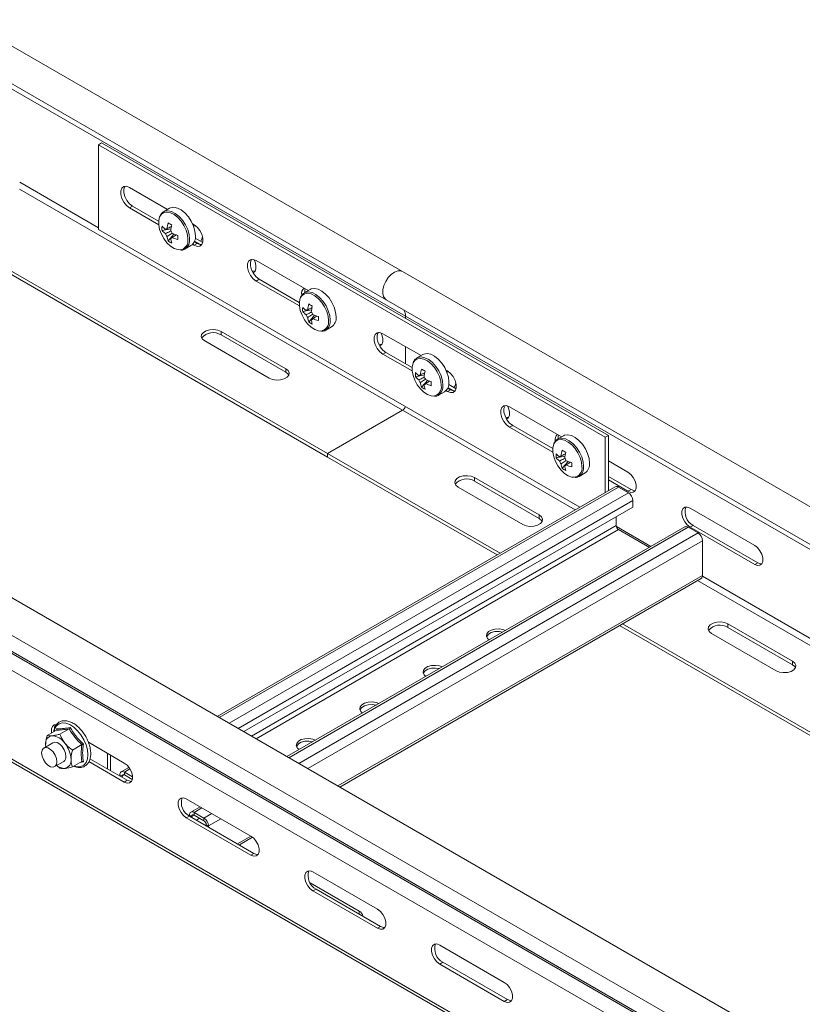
# Model space of a CAD drawing. Header units: millimetres. Extents: x 16 to 6312, y -8659 to -420.
# Tile 57 of 73: x 2206 to 2424, y -2999 to -2724. Entities that reach past the tile are written whole.
import ezdxf

# ---------------------------------------------------------------- set-up
doc = ezdxf.new("R2010")
doc.units = ezdxf.units.MM

msp = doc.modelspace()

# ---------------------------------------------------------------- linework, layer by layer
at = {"color": 7, "linetype": 'Continuous', "lineweight": 15}
for p, q in [((2312.78, -2794.02), (2174.89, -2714.42)), ((2170.34, -2722.3), (2308.23, -2801.9)), ((2175.78, -2726.91), (2313.67, -2806.51)), ((2228.82, -2758.13), (2227.97, -2758.62)), ((2227.97, -2758.62), (2369.39, -2840.26)), ((2227.97, -2782.3), (2227.97, -2758.62)), ((2228.82, -2758.13), (2370.24, -2839.77)), ((2236.63, -2770.56), (2247.25, -2776.69)), ((2236.63, -2776.27), (2237.48, -2775.78)), ((2244.75, -2779.98), (2237.48, -2775.78)), ((2244.77, -2780.97), (2236.63, -2776.27)), ((2247.77, -2776.38), (2246.13, -2777.33)), ((2254.22, -2780.71), (2254.66, -2780.97)), ((2254.44, -2780.84), (2254.58, -2781.63)), ((2184.23, -2783.66), (2291.89, -2845.81)), ((2185.08, -2783.17), (2291.89, -2844.83)), ((2362.26, -2859.82), (2227.97, -2782.3)), ((2245.7, -2782.56), (2248.17, -2782.09)), ((2247.38, -2785.48), (2249.03, -2783.58)), ((2248.1, -2784.79), (2248.36, -2784.62)), ((2252.13, -2787.73), (2253.77, -2786.78)), ((2254.66, -2786.68), (2254.22, -2786.43)), ((2254.66, -2786.68), (2255.51, -2786.19)), ((2255.51, -2786.19), (2254.69, -2785.72)), ((2256.43, -2786.52), (2254.76, -2785.56)), ((2257.06, -2785.9), (2254.97, -2784.7)), ((2271.99, -2790.97), (2286.49, -2799.34)), ((2699.57, -3017.3), (2312.78, -2794.02)), ((2271.99, -2796.68), (2272.83, -2796.19)), ((2284.01, -2803.63), (2271.99, -2796.68)), ((2283.99, -2802.64), (2272.83, -2796.19)), ((2287.02, -2799.04), (2285.37, -2799.99)), ((2308.23, -2801.9), (2695.02, -3025.18)), ((2284.94, -2805.22), (2287.42, -2804.74)), ((2286.63, -2808.14), (2288.28, -2806.23)), ((2287.35, -2807.45), (2287.61, -2807.27)), ((2700.46, -3029.79), (2313.67, -2806.51)), ((2313.67, -2807.11), (2313.67, -2806.51)), ((2280.22, -2821.16), (2262.19, -2810.75)), ((2262.19, -2811.73), (2262.19, -2810.75)), ((2262.19, -2811.73), (2280.22, -2822.14)), ((2291.37, -2810.38), (2293.02, -2809.43)), ((2307.34, -2811.38), (2317.96, -2817.51)), ((2257.6, -2813.4), (2275.63, -2823.81)), ((2307.34, -2817.09), (2308.19, -2816.6)), ((2315.48, -2821.79), (2307.34, -2817.09)), ((2315.46, -2820.8), (2308.19, -2816.6)), ((2313.67, -2819.77), (2313.67, -2815.03)), ((2318.48, -2817.2), (2316.84, -2818.15)), ((2280.22, -2822.14), (2280.22, -2821.16)), ((2324.93, -2821.53), (2325.37, -2821.79)), ((2325.15, -2821.66), (2325.29, -2822.45)), ((2316.41, -2823.38), (2318.88, -2822.91)), ((2318.09, -2826.3), (2319.74, -2824.4)), ((2318.81, -2825.61), (2319.07, -2825.44)), ((2325.68, -2825.52), (2327.77, -2826.73)), ((2322.84, -2828.55), (2324.48, -2827.6)), ((2325.37, -2827.5), (2324.93, -2827.25)), ((2325.37, -2827.5), (2326.22, -2827.01)), ((2326.22, -2827.01), (2325.4, -2826.54)), ((2327.14, -2827.34), (2325.47, -2826.38)), ((2291.89, -2844.83), (2312.82, -2832.75)), ((2342.7, -2831.79), (2357.2, -2840.16)), ((2342.7, -2837.5), (2343.54, -2837.01)), ((2354.72, -2844.45), (2342.7, -2837.5)), ((2354.7, -2843.46), (2343.54, -2837.01)), ((2357.73, -2839.86), (2356.08, -2840.81)), ((2370.24, -2839.77), (2369.39, -2840.26)), ((2369.39, -2840.26), (2369.39, -2855.7)), ((2370.24, -2839.77), (2370.24, -2855.21)), ((2340.05, -2872.64), (2291.89, -2844.83)), ((2291.89, -2845.81), (2291.89, -2844.83)), ((2339.2, -2873.13), (2291.89, -2845.81)), ((2355.65, -2846.04), (2358.13, -2845.56)), ((2357.34, -2848.96), (2358.99, -2847.05)), ((2370.24, -2846.91), (2375.72, -2850.08)), ((2358.06, -2848.27), (2358.32, -2848.09)), ((2362.08, -2851.2), (2363.73, -2850.25)), ((2332.9, -2851.57), (2350.93, -2861.98)), ((2332.9, -2852.55), (2332.9, -2851.57)), ((2350.93, -2862.96), (2332.9, -2852.55)), ((2370.24, -2851.24), (2376.57, -2854.89)), ((2375.72, -2855.38), (2370.24, -2852.22)), ((2372.17, -2854.1), (2261.12, -2918.21)), ((2346.34, -2864.63), (2328.31, -2854.22)), ((2375.82, -2855.78), (2373.07, -2854.19)), ((2375.72, -2855.38), (2376.57, -2854.89)), ((2377.1, -2859.78), (2377.1, -2857.98)), ((2377.1, -2859.78), (2268.5, -2922.47)), ((2393.04, -2860.08), (2411.07, -2870.49)), ((2350.93, -2862.96), (2350.93, -2861.98)), ((2372.43, -2862.47), (2372.43, -2864.96)), ((2391.61, -2865.32), (2280.56, -2929.43)), ((2373.07, -2866.06), (2381.7, -2871.04)), ((2395.27, -2867), (2392.51, -2865.41)), ((2393.04, -2865.38), (2393.89, -2864.89)), ((2411.07, -2875.79), (2393.04, -2865.38)), ((2393.89, -2864.89), (2411.92, -2875.3)), ((2396.54, -2878.88), (2396.54, -2869.21)), ((2566.17, -3094.31), (2179.38, -2871.02)), ((2411.07, -2875.79), (2411.92, -2875.3)), ((2561.42, -3102.05), (2174.63, -2878.76)), ((2295.29, -2937.94), (2396.17, -2879.7)), ((2561.29, -3106.46), (2174.51, -2883.17)), ((2561.05, -3106.9), (2174.26, -2883.61)), ((2559.94, -3110.98), (2173.1, -2887.66)), ((2551.34, -2995.59), (2373.38, -2892.86)), ((2552.18, -2995.1), (2374.23, -2892.37)), ((2403.61, -2892.39), (2421.64, -2902.8)), ((2403.61, -2893.37), (2403.61, -2892.39)), ((2421.64, -2903.78), (2403.61, -2893.37)), ((2417.05, -2905.45), (2399.02, -2895.04)), ((2421.64, -2903.78), (2421.64, -2902.8)), ((2559.88, -3135.72), (2173.1, -2912.43)), ((2173.59, -2913.53), (2560.38, -3136.82)), ((2216.3, -2921.98), (2216.34, -2921.64)), ((2219.79, -2921.7), (2217.18, -2923.21)), ((2216.25, -2922.02), (2213.65, -2923.52)), ((2215.26, -2925.57), (2212.71, -2927.04)), ((2213.31, -2926.69), (2213.22, -2926.12)), ((2223.33, -2926.1), (2220.72, -2927.6)), ((2235.14, -2931.23), (2225.14, -2925.45)), ((2235.99, -2936.04), (2225.59, -2930.04)), ((2230.51, -2928.55), (2230.51, -2932.88)), ((2231.36, -2929.04), (2231.36, -2933.37)), ((2215.71, -2932.23), (2218.26, -2930.76)), ((2217.18, -2932.63), (2216.32, -2931.89)), ((2223.33, -2930.81), (2220.72, -2932.32)), ((2225.3, -2930.85), (2235.14, -2936.53)), ((2236.45, -2932.45), (2234.28, -2933.7)), ((2234.54, -2934.89), (2233.91, -2934.52)), ((2233.91, -2934.52), (2233.91, -2934.84)), ((2234.54, -2934.89), (2234.54, -2935.21)), ((2237.44, -2935.09), (2235.18, -2933.79)), ((2235.18, -2933.79), (2235.18, -2934.52)), ((2237.38, -2935.79), (2235.18, -2934.52)), ((2235.99, -2936.04), (2235.14, -2936.53)), ((2270.5, -2951.64), (2252.47, -2941.23)), ((2256.3, -2943.44), (2253.73, -2944.92)), ((2253.32, -2946.05), (2252.47, -2946.54)), ((2252.47, -2946.54), (2270.5, -2956.94)), ((2271.35, -2956.45), (2253.32, -2946.05)), ((2253.99, -2946.12), (2253.35, -2945.75)), ((2253.35, -2945.75), (2253.35, -2946.07)), ((2253.99, -2946.12), (2253.99, -2946.43)), ((2257.38, -2946.6), (2254.63, -2945.01)), ((2254.63, -2945.01), (2254.63, -2945.75)), ((2257.38, -2947.34), (2254.63, -2945.75)), ((2256.18, -2946.65), (2255.27, -2947.17)), ((2257.38, -2947.34), (2257.38, -2946.6)), ((2258.66, -2948.81), (2258.02, -2948.44)), ((2258.02, -2948.76), (2258.02, -2948.44)), ((2258.66, -2949.13), (2258.66, -2948.81)), ((2267.28, -2954.11), (2270.98, -2951.97)), ((2271.35, -2956.45), (2270.5, -2956.94)), ((2305.86, -2972.05), (2287.82, -2961.64)), ((2300.73, -2972.6), (2287.02, -2964.68)), ((2288.67, -2966.46), (2287.82, -2966.95)), ((2287.82, -2966.95), (2305.86, -2977.35)), ((2306.7, -2976.86), (2288.67, -2966.46)), ((2306.7, -2976.86), (2305.86, -2977.35)), ((2341.21, -2992.46), (2323.18, -2982.05)), ((2324.03, -2986.87), (2323.18, -2987.36)), ((2323.18, -2987.36), (2341.21, -2997.76)), ((2342.06, -2997.27), (2324.03, -2986.87)), ((2342.06, -2997.27), (2341.21, -2997.76))]:
    msp.add_line(p, q, dxfattribs=at)
at = {"color": 8, "linetype": 'Continuous', "lineweight": 15}
for p, q in [((2205.98, -2769.11), (2227.97, -2781.81)), ((2205.88, -2771.01), (2312.82, -2832.75)), ((2360.98, -2860.55), (2312.82, -2832.75)), ((2373.07, -2854.19), (2261.64, -2918.51)), ((2375.82, -2855.78), (2264.4, -2920.1)), ((2377.1, -2857.98), (2266.95, -2921.57)), ((2372.43, -2864.96), (2270.65, -2923.71)), ((2373.07, -2866.06), (2271.93, -2924.45)), ((2392.51, -2865.41), (2281.09, -2929.74)), ((2382.13, -2870.8), (2372.47, -2865.22)), ((2395.27, -2867), (2283.85, -2931.33)), ((2396.54, -2869.21), (2286.39, -2932.8)), ((2396.54, -2878.88), (2294.77, -2937.63)), ((2573.12, -2983.02), (2395.16, -2880.28)), ((2574.81, -2982.04), (2396.52, -2879.11)), ((2235.18, -2934.52), (2234.54, -2934.89)), ((2236.74, -2932.89), (2235.18, -2933.79)), ((2256.83, -2943.74), (2254.63, -2945.01)), ((2254.63, -2945.75), (2253.99, -2946.12)), ((2259.58, -2945.33), (2257.38, -2946.6)), ((2262.13, -2946.8), (2258.66, -2948.81)), ((2270.5, -2951.64), (2266.75, -2953.8)), ((2300.73, -2973.42), (2300.73, -2972.6))]:
    msp.add_line(p, q, dxfattribs=at)
at = {"color": 7, "linetype": 'Continuous', "lineweight": 15, "flags": 128}
for points in [[(2236.63, -2776.27), (2235.78, -2775.61), (2235.04, -2774.69), (2234.49, -2773.61), (2234.19, -2772.5), (2234.19, -2771.51), (2234.49, -2770.75), (2235.04, -2770.31), (2235.78, -2770.24), (2236.63, -2770.56)], [(2237.48, -2775.78), (2236.63, -2775.12), (2235.89, -2774.2), (2235.34, -2773.12), (2235.04, -2772.01), (2235.04, -2771.02), (2235.34, -2770.26), (2235.36, -2770.23)], [(2255.01, -2784.03), (2254.88, -2782.73), (2254.49, -2781.37), (2253.86, -2780.01), (2253.05, -2778.76), (2252.08, -2777.68), (2251.04, -2776.84), (2249.98, -2776.31), (2248.97, -2776.1), (2248.07, -2776.24), (2247.77, -2776.38)], [(2245.07, -2778.67), (2245.02, -2778.78), (2244.77, -2779.78), (2244.77, -2780.96), (2245.02, -2782.25), (2245.51, -2783.57), (2246.21, -2784.84), (2247.08, -2785.97), (2248.05, -2786.9), (2249.07, -2787.56), (2250.08, -2787.92), (2250.76, -2787.97)], [(2254.66, -2780.97), (2255.51, -2781.63), (2256.25, -2782.55), (2256.8, -2783.63), (2257.1, -2784.74), (2257.1, -2785.73), (2256.8, -2786.49), (2256.25, -2786.93), (2255.51, -2787), (2254.66, -2786.68)], [(2256.78, -2786.52), (2256.36, -2786.51), (2255.51, -2786.19)], [(2252.13, -2787.73), (2252.22, -2787.67), (2252.28, -2787.63)], [(2271.99, -2796.68), (2271.14, -2796.02), (2270.39, -2795.1), (2269.84, -2794.02), (2269.55, -2792.91), (2269.55, -2791.92), (2269.84, -2791.16), (2270.39, -2790.72), (2271.14, -2790.65), (2271.99, -2790.97)], [(2272.83, -2796.19), (2271.99, -2795.53), (2271.24, -2794.61), (2270.69, -2793.53), (2270.4, -2792.43), (2270.4, -2791.43), (2270.69, -2790.67), (2270.71, -2790.64)], [(2271.35, -2790.7), (2271.64, -2791.32), (2271.91, -2792.34), (2271.91, -2793.27), (2271.64, -2793.97), (2271.13, -2794.38), (2271.11, -2794.39)], [(2271.64, -2793.97), (2271.29, -2793.96), (2270.81, -2793.82)], [(2312.78, -2794.02), (2312.27, -2793.83), (2311.45, -2793.86), (2310.57, -2794.21), (2309.67, -2794.85), (2308.84, -2795.73), (2308.15, -2796.79), (2307.63, -2797.94), (2307.34, -2799.09), (2307.3, -2800.15), (2307.51, -2801.04), (2307.95, -2801.69), (2308.23, -2801.9)], [(2308.23, -2801.9), (2307.95, -2801.69), (2307.51, -2801.04), (2307.3, -2800.15), (2307.34, -2799.09), (2307.63, -2797.94), (2308.15, -2796.79), (2308.84, -2795.73), (2309.67, -2794.85), (2310.57, -2794.21), (2311.45, -2793.86), (2312.27, -2793.83), (2312.78, -2794.02)], [(2285.53, -2799.89), (2285.56, -2799.24), (2285.66, -2798.86)], [(2294.26, -2806.68), (2294.13, -2805.39), (2293.73, -2804.02), (2293.11, -2802.67), (2292.29, -2801.41), (2291.33, -2800.33), (2290.28, -2799.5), (2289.22, -2798.96), (2288.21, -2798.76), (2287.31, -2798.9), (2287.02, -2799.04)], [(2284.32, -2801.32), (2284.27, -2801.44), (2284.01, -2802.44), (2284.01, -2803.62), (2284.27, -2804.91), (2284.76, -2806.23), (2285.46, -2807.49), (2286.32, -2808.63), (2287.3, -2809.55), (2288.32, -2810.22), (2289.32, -2810.57), (2290, -2810.63)], [(2262.19, -2810.75), (2261.27, -2810.37), (2260.18, -2810.21), (2259.05, -2810.26), (2258.03, -2810.54), (2257.23, -2811), (2256.75, -2811.59), (2256.66, -2812.24), (2256.95, -2812.87), (2257.6, -2813.4)], [(2291.37, -2810.38), (2291.46, -2810.32), (2291.52, -2810.29)], [(2307.34, -2817.09), (2306.49, -2816.43), (2305.75, -2815.51), (2305.2, -2814.43), (2304.9, -2813.33), (2304.9, -2812.33), (2305.2, -2811.57), (2305.75, -2811.13), (2306.49, -2811.06), (2307.34, -2811.38)], [(2308.19, -2816.6), (2307.34, -2815.94), (2306.6, -2815.02), (2306.05, -2813.94), (2305.75, -2812.84), (2305.75, -2811.84), (2306.05, -2811.08), (2306.07, -2811.05)], [(2306.71, -2811.11), (2307, -2811.73), (2307.27, -2812.75), (2307.27, -2813.68), (2307, -2814.38), (2306.48, -2814.79), (2306.47, -2814.8)], [(2307, -2814.38), (2306.64, -2814.37), (2306.17, -2814.23)], [(2325.73, -2824.85), (2325.59, -2823.55), (2325.2, -2822.19), (2324.58, -2820.83), (2323.76, -2819.58), (2322.79, -2818.5), (2321.75, -2817.66), (2320.69, -2817.13), (2319.68, -2816.92), (2318.78, -2817.06), (2318.48, -2817.2)], [(2315.79, -2819.49), (2315.73, -2819.6), (2315.48, -2820.6), (2315.48, -2821.78), (2315.73, -2823.07), (2316.22, -2824.39), (2316.93, -2825.66), (2317.79, -2826.79), (2318.76, -2827.72), (2319.78, -2828.38), (2320.79, -2828.74), (2321.47, -2828.8)], [(2275.63, -2823.81), (2276.55, -2824.18), (2277.64, -2824.35), (2278.77, -2824.3), (2279.79, -2824.02), (2280.59, -2823.56), (2281.06, -2822.97), (2281.16, -2822.32), (2280.87, -2821.69), (2280.22, -2821.16)], [(2280.22, -2822.14), (2280.87, -2822.67), (2281.06, -2822.97)], [(2325.37, -2821.79), (2326.22, -2822.45), (2326.96, -2823.37), (2327.51, -2824.45), (2327.81, -2825.56), (2327.81, -2826.55), (2327.51, -2827.31), (2326.96, -2827.75), (2326.22, -2827.82), (2325.37, -2827.5)], [(2327.49, -2827.34), (2327.07, -2827.33), (2326.22, -2827.01)], [(2322.84, -2828.55), (2322.93, -2828.49), (2322.99, -2828.45)], [(2342.7, -2837.5), (2341.85, -2836.84), (2341.1, -2835.92), (2340.55, -2834.84), (2340.26, -2833.74), (2340.26, -2832.74), (2340.55, -2831.98), (2341.1, -2831.54), (2341.85, -2831.47), (2342.7, -2831.79)], [(2343.54, -2837.01), (2342.7, -2836.35), (2341.95, -2835.43), (2341.4, -2834.35), (2341.11, -2833.25), (2341.11, -2832.25), (2341.4, -2831.49), (2341.42, -2831.46)], [(2342.06, -2831.52), (2342.35, -2832.14), (2342.63, -2833.16), (2342.63, -2834.09), (2342.35, -2834.8), (2341.84, -2835.2), (2341.82, -2835.21)], [(2341.52, -2834.64), (2342, -2834.78), (2342.36, -2834.79)], [(2356.37, -2839.68), (2356.27, -2840.06), (2356.24, -2840.72)], [(2364.97, -2847.5), (2364.84, -2846.21), (2364.44, -2844.84), (2363.82, -2843.49), (2363, -2842.23), (2362.04, -2841.15), (2360.99, -2840.32), (2359.93, -2839.78), (2358.92, -2839.58), (2358.02, -2839.72), (2357.73, -2839.86)], [(2355.03, -2842.14), (2354.98, -2842.26), (2354.72, -2843.26), (2354.72, -2844.44), (2354.98, -2845.73), (2355.47, -2847.05), (2356.17, -2848.31), (2357.03, -2849.45), (2358.01, -2850.37), (2359.03, -2851.04), (2360.03, -2851.39), (2360.71, -2851.45)], [(2375.72, -2850.08), (2376.5, -2850.69), (2377.19, -2851.55), (2377.71, -2852.55), (2377.98, -2853.58), (2377.98, -2854.5), (2377.71, -2855.21), (2377.19, -2855.62), (2376.5, -2855.68), (2375.72, -2855.38)], [(2328.31, -2854.22), (2327.66, -2853.69), (2327.37, -2853.06), (2327.46, -2852.41), (2327.94, -2851.82), (2328.74, -2851.36), (2329.76, -2851.08), (2330.89, -2851.03), (2331.98, -2851.19), (2332.9, -2851.57)], [(2362.08, -2851.2), (2362.18, -2851.14), (2362.23, -2851.11)], [(2376.57, -2854.89), (2377.35, -2855.19), (2377.71, -2855.2)], [(2393.04, -2865.38), (2392.26, -2864.77), (2391.56, -2863.91), (2391.05, -2862.91), (2390.78, -2861.88), (2390.78, -2860.96), (2391.05, -2860.25), (2391.56, -2859.84), (2392.26, -2859.78), (2393.04, -2860.08)], [(2350.93, -2861.98), (2351.58, -2862.51), (2351.87, -2863.14), (2351.77, -2863.79), (2351.3, -2864.38), (2350.5, -2864.84), (2349.48, -2865.12), (2348.35, -2865.17), (2347.26, -2865), (2346.34, -2864.63)], [(2351.77, -2863.79), (2351.58, -2863.49), (2350.93, -2862.96)], [(2411.07, -2870.49), (2411.86, -2871.1), (2412.55, -2871.96), (2413.06, -2872.96), (2413.34, -2873.99), (2413.34, -2874.91), (2413.06, -2875.62), (2412.55, -2876.03), (2411.86, -2876.09), (2411.07, -2875.79)], [(2411.92, -2875.3), (2412.71, -2875.6), (2413.07, -2875.61)], [(2396.17, -2879.7), (2396.17, -2879.7), (2396.33, -2879.57), (2396.45, -2879.38), (2396.52, -2879.15), (2396.54, -2878.88)], [(2341.57, -2894.21), (2340.82, -2893.93), (2339.73, -2893.77), (2338.6, -2893.82), (2337.58, -2894.1), (2336.78, -2894.56), (2336.3, -2895.15), (2336.21, -2895.8), (2336.5, -2896.43), (2336.98, -2896.86)], [(2399.02, -2895.04), (2398.37, -2894.51), (2398.08, -2893.88), (2398.18, -2893.23), (2398.65, -2892.64), (2399.45, -2892.18), (2400.47, -2891.9), (2401.6, -2891.85), (2402.69, -2892.02), (2403.61, -2892.39)], [(2340.79, -2894.66), (2339.73, -2894.5), (2338.6, -2894.56), (2337.58, -2894.83), (2336.78, -2895.29), (2336.3, -2895.88), (2336.26, -2896)], [(2323.89, -2904.42), (2323.14, -2904.14), (2322.05, -2903.97), (2320.92, -2904.03), (2319.9, -2904.3), (2319.1, -2904.76), (2318.63, -2905.35), (2318.53, -2906), (2318.82, -2906.63), (2319.31, -2907.07)], [(2323.11, -2904.87), (2322.05, -2904.71), (2320.92, -2904.76), (2319.9, -2905.04), (2319.1, -2905.5), (2318.63, -2906.09), (2318.58, -2906.21)], [(2421.64, -2902.8), (2422.29, -2903.33), (2422.58, -2903.96), (2422.49, -2904.61), (2422.01, -2905.2), (2421.21, -2905.66), (2420.19, -2905.94), (2419.06, -2905.99), (2417.97, -2905.83), (2417.05, -2905.45)], [(2422.48, -2904.61), (2422.29, -2904.31), (2421.64, -2903.78)], [(2306.21, -2914.62), (2305.46, -2914.34), (2304.37, -2914.18), (2303.25, -2914.23), (2302.22, -2914.51), (2301.43, -2914.97), (2300.95, -2915.56), (2300.85, -2916.21), (2301.14, -2916.84), (2301.63, -2917.27)], [(2305.44, -2915.07), (2304.37, -2914.91), (2303.25, -2914.97), (2302.22, -2915.24), (2301.43, -2915.7), (2300.95, -2916.29), (2300.9, -2916.41)], [(2216.27, -2920.52), (2215.64, -2920.59), (2215.12, -2921), (2214.85, -2921.7), (2214.85, -2922.63), (2214.88, -2922.81)], [(2215.66, -2921.64), (2215.7, -2921.21), (2215.97, -2920.51)], [(2288.53, -2924.83), (2287.78, -2924.55), (2286.69, -2924.38), (2285.57, -2924.44), (2284.55, -2924.71), (2283.75, -2925.17), (2283.27, -2925.76), (2283.17, -2926.41), (2283.46, -2927.04), (2283.95, -2927.48)], [(2212.09, -2928.41), (2212.22, -2927.65), (2212.59, -2927.12), (2213.15, -2926.9), (2213.85, -2927.01), (2214.58, -2927.44), (2215.28, -2928.13), (2215.84, -2929), (2216.21, -2929.95), (2216.34, -2930.86), (2216.21, -2931.62), (2215.84, -2932.15), (2215.28, -2932.37), (2214.58, -2932.26), (2213.85, -2931.83), (2213.15, -2931.14), (2212.59, -2930.27), (2212.22, -2929.32), (2212.09, -2928.41)], [(2213.26, -2926.72), (2213.25, -2926.67), (2213.22, -2926.12)], [(2218.88, -2929.39), (2218.75, -2928.48), (2218.39, -2927.53), (2217.82, -2926.66), (2217.13, -2925.97), (2216.39, -2925.54), (2215.7, -2925.43), (2215.26, -2925.57)], [(2287.76, -2925.28), (2286.69, -2925.12), (2285.57, -2925.17), (2284.55, -2925.45), (2283.75, -2925.91), (2283.27, -2926.5), (2283.22, -2926.62)], [(2235.14, -2936.53), (2235.93, -2936.83), (2236.62, -2936.77), (2237.14, -2936.36), (2237.41, -2935.65), (2237.41, -2934.73), (2237.14, -2933.7), (2236.62, -2932.7), (2235.93, -2931.84), (2235.14, -2931.23)], [(2237.14, -2936.35), (2236.78, -2936.34), (2235.99, -2936.04)], [(2252.47, -2941.23), (2251.68, -2940.93), (2250.99, -2941), (2250.48, -2941.41), (2250.21, -2942.11), (2250.21, -2943.04), (2250.48, -2944.06), (2250.99, -2945.06), (2251.68, -2945.92), (2252.47, -2946.54)], [(2270.5, -2956.94), (2271.29, -2957.24), (2271.98, -2957.18), (2272.49, -2956.77), (2272.76, -2956.06), (2272.76, -2955.14), (2272.49, -2954.11), (2271.98, -2953.11), (2271.29, -2952.25), (2270.5, -2951.64)], [(2272.49, -2956.76), (2272.13, -2956.75), (2271.35, -2956.45)], [(2287.82, -2961.64), (2287.04, -2961.34), (2286.35, -2961.41), (2285.83, -2961.82), (2285.56, -2962.52), (2285.56, -2963.45), (2285.83, -2964.47), (2286.35, -2965.47), (2287.04, -2966.33), (2287.82, -2966.95)], [(2305.86, -2977.35), (2306.64, -2977.65), (2307.33, -2977.59), (2307.85, -2977.18), (2308.12, -2976.47), (2308.12, -2975.55), (2307.85, -2974.52), (2307.33, -2973.52), (2306.64, -2972.66), (2305.86, -2972.05)], [(2307.85, -2977.17), (2307.49, -2977.16), (2306.7, -2976.86)], [(2323.18, -2982.05), (2322.39, -2981.75), (2321.7, -2981.82), (2321.19, -2982.23), (2320.92, -2982.93), (2320.92, -2983.86), (2321.19, -2984.88), (2321.7, -2985.88), (2322.39, -2986.74), (2323.18, -2987.36)], [(2341.21, -2997.76), (2342, -2998.06), (2342.69, -2998), (2343.2, -2997.59), (2343.47, -2996.88), (2343.47, -2995.96), (2343.2, -2994.93), (2342.69, -2993.93), (2342, -2993.07), (2341.21, -2992.46)], [(2343.2, -2997.58), (2342.85, -2997.57), (2342.06, -2997.27)]]:
    msp.add_lwpolyline(points, dxfattribs=at)
at = {"color": 8, "linetype": 'Continuous', "lineweight": 15, "flags": 128}
for points in [[(2252.9, -2785.06), (2252.77, -2783.82), (2252.39, -2782.5), (2251.79, -2781.2), (2251, -2779.99), (2250.08, -2778.95), (2249.07, -2778.15), (2248.05, -2777.64), (2247.08, -2777.44), (2246.21, -2777.58), (2245.51, -2778.03), (2245.07, -2778.67)], [(2253.37, -2784.98), (2253.24, -2783.68), (2252.85, -2782.31), (2252.22, -2780.96), (2251.4, -2779.7), (2250.44, -2778.63), (2249.39, -2777.79), (2248.33, -2777.26), (2247.32, -2777.05), (2246.42, -2777.19), (2246.11, -2777.34)], [(2257, -2784.25), (2256.88, -2784.75), (2256.48, -2785.57)], [(2292.14, -2807.72), (2292.01, -2806.47), (2291.64, -2805.16), (2291.04, -2803.86), (2290.25, -2802.65), (2289.32, -2801.61), (2288.32, -2800.81), (2287.3, -2800.29), (2286.32, -2800.1), (2285.46, -2800.23), (2284.76, -2800.69), (2284.32, -2801.32)], [(2292.61, -2807.63), (2292.48, -2806.34), (2292.09, -2804.97), (2291.46, -2803.62), (2290.65, -2802.36), (2289.68, -2801.28), (2288.64, -2800.45), (2287.58, -2799.91), (2286.57, -2799.71), (2285.67, -2799.85), (2285.36, -2800)], [(2323.61, -2825.89), (2323.48, -2824.64), (2323.1, -2823.32), (2322.5, -2822.02), (2321.71, -2820.81), (2320.79, -2819.78), (2319.78, -2818.97), (2318.76, -2818.46), (2317.79, -2818.26), (2316.93, -2818.4), (2316.22, -2818.85), (2315.79, -2819.49)], [(2324.08, -2825.8), (2323.95, -2824.5), (2323.56, -2823.14), (2322.93, -2821.78), (2322.11, -2820.52), (2321.15, -2819.45), (2320.1, -2818.61), (2319.04, -2818.08), (2318.03, -2817.87), (2317.13, -2818.01), (2316.82, -2818.16)], [(2327.71, -2825.07), (2327.59, -2825.57), (2327.19, -2826.39)], [(2362.85, -2848.54), (2362.72, -2847.29), (2362.35, -2845.98), (2361.75, -2844.68), (2360.96, -2843.47), (2360.03, -2842.43), (2359.03, -2841.63), (2358.01, -2841.11), (2357.03, -2840.92), (2356.17, -2841.05), (2355.47, -2841.51), (2355.03, -2842.14)], [(2363.33, -2848.45), (2363.19, -2847.16), (2362.8, -2845.79), (2362.18, -2844.44), (2361.36, -2843.18), (2360.39, -2842.1), (2359.35, -2841.27), (2358.29, -2840.73), (2357.28, -2840.53), (2356.38, -2840.67), (2356.07, -2840.82)], [(2224.98, -2928.91), (2224.85, -2927.57), (2224.48, -2926.15), (2223.87, -2924.74), (2223.07, -2923.4), (2222.11, -2922.21), (2221.05, -2921.23), (2219.95, -2920.52), (2218.86, -2920.12), (2217.85, -2920.04), (2216.96, -2920.29), (2216.25, -2920.85), (2215.76, -2921.71), (2215.56, -2922.42)], [(2221.13, -2932.08), (2222.11, -2932.3), (2223.07, -2932.21), (2223.87, -2931.8), (2224.48, -2931.08), (2224.85, -2930.1), (2224.98, -2928.91)]]:
    msp.add_lwpolyline(points, dxfattribs=at)
at = {"color": 7, "linetype": 'Continuous', "lineweight": 15}
for centre, radius, start, end in [((2252.62, -2781.98), 6.95, 175.2117, 184.7883), ((2250.56, -2777.08), 6.51, 221.6633, 233.1261), ((2259.63, -2783.43), 12.61, 166.2349, 173.6066), ((2258.29, -2762.7), 20.82, 238.4073, 241.5981), ((2260.64, -2784.01), 12.61, 166.2349, 173.6066), ((2250.56, -2778.24), 6.51, 221.6633, 233.1261), ((2247.11, -2782.56), 0.531, 91.153, 148.8578), ((2249.08, -2782.56), 2.58, 200.0995, 219.9005), ((2253.57, -2783.43), 6.51, 186.8775, 198.3356), ((2246.13, -2784.26), 2.58, 20.0887, 39.9113), ((2253.6, -2771.82), 12.61, 246.396, 253.7667), ((2270.92, -2784.51), 20.86, 178.4071, 181.5929), ((2252.15, -2784.39), 2.89, 304.1947, 7.1168), ((2251.35, -2779.77), 6.96, 235.2243, 244.7811), ((2248.09, -2784.26), 0.53, 271.0986, 328.9121), ((2254.57, -2784.01), 6.51, 186.8775, 198.3356), ((2253.6, -2772.98), 12.61, 246.396, 253.7667), ((2286.45, -2800.12), 1.8, 127.512, 194.0221), ((2298.88, -2806.09), 12.61, 166.2349, 173.6066), ((2297.53, -2785.35), 20.82, 238.4073, 241.5981), ((2291.89, -2804.64), 6.97, 175.232, 184.768), ((2289.81, -2799.73), 6.51, 221.6651, 233.1261), ((2289.81, -2800.89), 6.51, 221.6651, 233.1261), ((2286.35, -2805.21), 0.531, 91.1283, 148.8824), ((2288.32, -2805.21), 2.58, 200.0906, 219.9094), ((2299.88, -2806.67), 12.61, 166.2349, 173.6066), ((2285.37, -2806.92), 2.58, 20.0887, 39.9113), ((2292.84, -2794.47), 12.61, 246.396, 253.7667), ((2310.8, -2806.37), 2.87, 357.31, 34.4593), ((2292.81, -2806.09), 6.51, 186.8775, 198.3356), ((2290.6, -2802.42), 6.96, 235.2243, 244.7811), ((2287.34, -2806.92), 0.53, 271.0986, 328.9121), ((2293.81, -2806.67), 6.51, 186.8775, 198.3356), ((2292.84, -2795.63), 12.61, 246.396, 253.7667), ((2309.9, -2807.16), 20.59, 178.3867, 181.6133), ((2291.39, -2807.04), 2.89, 304.2104, 7.101), ((2259.96, -2815.29), 4.2, 57.9043, 139.599), ((2323.36, -2822.8), 6.97, 175.232, 184.768), ((2321.27, -2817.9), 6.51, 221.6651, 233.1261), ((2317.82, -2823.38), 0.531, 91.1283, 148.8824), ((2330.34, -2824.25), 12.61, 166.2349, 173.6066), ((2329, -2803.52), 20.82, 238.4073, 241.5981), ((2331.35, -2824.83), 12.61, 166.2349, 173.6066), ((2321.27, -2819.06), 6.51, 221.6651, 233.1261), ((2319.79, -2823.38), 2.58, 200.0906, 219.9094), ((2324.28, -2824.25), 6.51, 186.8775, 198.3356), ((2316.84, -2825.08), 2.58, 20.0887, 39.9113), ((2318.8, -2825.08), 0.53, 271.0986, 328.9121), ((2325.28, -2824.83), 6.51, 186.8775, 198.3356), ((2324.31, -2812.64), 12.61, 246.396, 253.7667), ((2324.31, -2813.8), 12.61, 246.396, 253.7667), ((2341.56, -2825.33), 20.78, 178.4016, 181.5984), ((2322.86, -2825.21), 2.89, 304.2104, 7.101), ((2322.06, -2820.59), 6.96, 235.2243, 244.7811), ((2311.82, -2831.19), 1.86, 302.6978, 343.1387), ((2357.16, -2840.94), 1.8, 127.512, 194.0221), ((2369.59, -2846.91), 12.61, 166.2349, 173.6066), ((2368.25, -2826.17), 20.82, 238.4073, 241.5981), ((2370.59, -2847.49), 12.61, 166.2349, 173.6066), ((2362.58, -2845.46), 6.95, 175.2173, 184.7827), ((2360.52, -2840.55), 6.51, 221.6651, 233.1261), ((2360.52, -2841.71), 6.51, 221.6651, 233.1261), ((2357.06, -2846.03), 0.53, 91.1109, 148.8998), ((2359.03, -2846.03), 2.58, 200.0842, 219.9158), ((2356.08, -2847.74), 2.58, 20.095, 39.905), ((2363.55, -2835.29), 12.62, 246.3972, 253.7654), ((2380.61, -2847.98), 20.59, 178.3867, 181.6133), ((2362.1, -2847.86), 2.89, 304.2104, 7.101), ((2363.52, -2846.91), 6.51, 186.8775, 198.3356), ((2361.31, -2843.24), 6.96, 235.2243, 244.7811), ((2358.05, -2847.74), 0.53, 271.116, 328.8947), ((2364.52, -2847.49), 6.51, 186.8775, 198.3356), ((2363.55, -2836.45), 12.62, 246.3972, 253.7654), ((2330.67, -2856.11), 4.2, 57.9078, 139.5954), ((2372.54, -2854.92), 0.905, 54.3788, 114.309), ((2374.33, -2858.11), 2.77, 2.6024, 57.3965), ((2395.86, -2861.18), 4.2, 160.3891, 242.1), ((2373.81, -2864.89), 1.38, 182.5993, 237.3985), ((2391.98, -2866.15), 0.905, 54.3763, 114.3116), ((2393.78, -2869.33), 2.77, 2.6024, 57.3965), ((2401.38, -2896.93), 4.2, 57.9058, 139.5975), ((2215.39, -2925.77), 2.2, 100.5483, 189.2517), ((2214.72, -2928.16), 4.56, 33.4328, 86.5725), ((2212.63, -2930.56), 7.67, 2.6387, 39.7736), ((2217.47, -2929.58), 1.43, 303.785, 7.5228), ((2218.52, -2929.15), 3.57, 230.7873, 270.2003), ((2218.13, -2930.56), 2.2, 280.5442, 9.2532), ((2234.68, -2934.4), 0.786, 50.7938, 189.2202), ((2234.93, -2934.83), 0.393, 50.7947, 189.2292), ((2255.28, -2942.33), 4.2, 160.3891, 242.1), ((2254.13, -2945.62), 0.786, 50.7938, 189.2202), ((2254.38, -2946.05), 0.393, 50.8021, 189.2086), ((2255.89, -2948.93), 2.77, 2.6024, 57.3965), ((2256.64, -2948.5), 1.38, 2.5984, 57.3972), ((2290.64, -2962.74), 4.2, 160.3927, 242.0964), ((2300.14, -2974.03), 1.55, 3.7896, 67.5274), ((2326, -2983.15), 4.2, 160.3891, 242.1)]:
    msp.add_arc(centre, radius, start, end, dxfattribs=at)
at = {"color": 8, "linetype": 'Continuous', "lineweight": 15}
for centre, radius, start, end in [((2250.41, -2785.48), 2.52, 277.874, 9.5229), ((2250.28, -2785.25), 3.11, 310.0913, 5.0839), ((2289.66, -2808.14), 2.52, 277.8681, 9.5288), ((2289.52, -2807.91), 3.11, 310.0956, 5.0797), ((2321.13, -2826.3), 2.52, 277.8681, 9.5288), ((2320.99, -2826.07), 3.11, 310.0956, 5.0797), ((2360.37, -2848.96), 2.52, 277.8698, 9.5271), ((2360.23, -2848.73), 3.11, 310.0956, 5.0797)]:
    msp.add_arc(centre, radius, start, end, dxfattribs=at)
at = {"color": 7, "linetype": 'Continuous', "lineweight": 15}
for points, knots in [([(2246.13, -2777.38), (2246.01, -2777.44), (2245.64, -2777.62), (2245.3, -2778.02), (2245.16, -2778.39), (2245.13, -2778.47)], [0, 0, 0, 0, 0.25525, 0.837069, 1, 1, 1, 1]), ([(2247.1, -2782.03), (2247.19, -2781.98), (2247.59, -2781.79), (2248, -2781.59), (2248.31, -2781.44)], [0, 0, 0, 0, 0.2201914, 1, 1, 1, 1]), ([(2247.12, -2782.06), (2247.06, -2782.08), (2246.91, -2782.16), (2246.75, -2782.24), (2246.65, -2782.28)], [0, 0, 0, 0, 0.380121, 1, 1, 1, 1]), ([(2246.65, -2783.44), (2246.75, -2783.4), (2247.26, -2783.15), (2247.76, -2782.9), (2248.17, -2782.7)], [0, 0, 0, 0, 0.19014, 1, 1, 1, 1]), ([(2248.51, -2783.27), (2248.13, -2783.52), (2247.66, -2783.84), (2247.19, -2784.15), (2247.1, -2784.21)], [0, 0, 0, 0, 0.810791, 1, 1, 1, 1]), ([(2249.65, -2783.79), (2249.36, -2783.98), (2249, -2784.23), (2248.63, -2784.48), (2248.55, -2784.54)], [0, 0, 0, 0, 0.777364, 1, 1, 1, 1]), ([(2250.98, -2788.02), (2251.05, -2788.03), (2251.43, -2788.06), (2251.9, -2787.91), (2252.21, -2787.65), (2252.28, -2787.58)], [0, 0, 0, 0, 0.130018, 0.787679, 1, 1, 1, 1]), ([(2285.37, -2800.04), (2285.26, -2800.09), (2284.89, -2800.28), (2284.55, -2800.68), (2284.41, -2801.05), (2284.37, -2801.13)], [0, 0, 0, 0, 0.25525, 0.837069, 1, 1, 1, 1]), ([(2286.36, -2804.71), (2286.31, -2804.74), (2286.15, -2804.82), (2286, -2804.89), (2285.9, -2804.94)], [0, 0, 0, 0, 0.380127, 1, 1, 1, 1]), ([(2285.9, -2806.1), (2286, -2806.05), (2286.5, -2805.8), (2287.01, -2805.55), (2287.42, -2805.35)], [0, 0, 0, 0, 0.189219, 1, 1, 1, 1]), ([(2286.34, -2804.68), (2286.43, -2804.64), (2286.84, -2804.44), (2287.24, -2804.25), (2287.55, -2804.1)], [0, 0, 0, 0, 0.2201914, 1, 1, 1, 1]), ([(2287.74, -2805.93), (2287.36, -2806.18), (2286.9, -2806.5), (2286.43, -2806.81), (2286.34, -2806.87)], [0, 0, 0, 0, 0.809072, 1, 1, 1, 1]), ([(2288.89, -2806.44), (2288.61, -2806.64), (2288.24, -2806.89), (2287.87, -2807.14), (2287.79, -2807.19)], [0, 0, 0, 0, 0.777366, 1, 1, 1, 1]), ([(2290.23, -2810.68), (2290.29, -2810.68), (2290.68, -2810.71), (2291.15, -2810.56), (2291.45, -2810.3), (2291.53, -2810.24)], [0, 0, 0, 0, 0.130065, 0.787691, 1, 1, 1, 1]), ([(2316.84, -2818.2), (2316.72, -2818.26), (2316.35, -2818.44), (2316.02, -2818.84), (2315.87, -2819.21), (2315.84, -2819.29)], [0, 0, 0, 0, 0.25525, 0.837069, 1, 1, 1, 1]), ([(2317.83, -2822.88), (2317.77, -2822.91), (2317.62, -2822.98), (2317.46, -2823.06), (2317.37, -2823.1)], [0, 0, 0, 0, 0.380127, 1, 1, 1, 1]), ([(2317.81, -2822.85), (2317.9, -2822.81), (2318.3, -2822.61), (2318.71, -2822.41), (2319.02, -2822.26)], [0, 0, 0, 0, 0.2201914, 1, 1, 1, 1]), ([(2317.37, -2824.26), (2317.46, -2824.22), (2317.97, -2823.97), (2318.47, -2823.72), (2318.88, -2823.52)], [0, 0, 0, 0, 0.190135, 1, 1, 1, 1]), ([(2319.22, -2824.09), (2318.84, -2824.34), (2318.37, -2824.66), (2317.9, -2824.97), (2317.81, -2825.03)], [0, 0, 0, 0, 0.810791, 1, 1, 1, 1]), ([(2320.37, -2824.6), (2320.08, -2824.8), (2319.71, -2825.05), (2319.34, -2825.3), (2319.26, -2825.36)], [0, 0, 0, 0, 0.779854, 1, 1, 1, 1]), ([(2321.7, -2828.84), (2321.76, -2828.85), (2322.15, -2828.88), (2322.61, -2828.73), (2322.92, -2828.47), (2323, -2828.4)], [0, 0, 0, 0, 0.130065, 0.787691, 1, 1, 1, 1]), ([(2356.08, -2840.86), (2355.97, -2840.91), (2355.6, -2841.1), (2355.26, -2841.5), (2355.12, -2841.87), (2355.09, -2841.95)], [0, 0, 0, 0, 0.255218, 0.837082, 1, 1, 1, 1]), ([(2357.07, -2845.53), (2357.02, -2845.56), (2356.86, -2845.64), (2356.71, -2845.71), (2356.61, -2845.76)], [0, 0, 0, 0, 0.380127, 1, 1, 1, 1]), ([(2356.61, -2846.92), (2356.71, -2846.87), (2357.21, -2846.62), (2357.72, -2846.38), (2358.13, -2846.18)], [0, 0, 0, 0, 0.190136, 1, 1, 1, 1]), ([(2357.05, -2845.5), (2357.14, -2845.46), (2357.55, -2845.26), (2357.95, -2845.07), (2358.27, -2844.92)], [0, 0, 0, 0, 0.2201914, 1, 1, 1, 1]), ([(2358.46, -2846.74), (2358.08, -2847), (2357.61, -2847.31), (2357.14, -2847.63), (2357.05, -2847.69)], [0, 0, 0, 0, 0.810791, 1, 1, 1, 1]), ([(2359.62, -2847.26), (2359.33, -2847.45), (2358.96, -2847.7), (2358.58, -2847.96), (2358.5, -2848.01)], [0, 0, 0, 0, 0.779854, 1, 1, 1, 1]), ([(2360.94, -2851.5), (2361, -2851.5), (2361.39, -2851.53), (2361.86, -2851.38), (2362.16, -2851.12), (2362.24, -2851.06)], [0, 0, 0, 0, 0.13007, 0.787719, 1, 1, 1, 1]), ([(2221.06, -2932.12), (2221.39, -2932.24), (2222.1, -2932.5), (2223.13, -2932.5), (2224.07, -2932.2), (2224.84, -2931.62), (2225.38, -2930.8), (2225.71, -2929.8), (2225.81, -2928.81), (2225.76, -2927.73), (2225.55, -2926.59), (2225.09, -2925.21), (2224.44, -2923.85), (2223.62, -2922.59), (2222.66, -2921.48), (2221.62, -2920.56), (2220.51, -2919.88), (2219.4, -2919.47), (2218.32, -2919.37), (2217.34, -2919.59), (2216.53, -2920.12), (2215.94, -2920.88), (2215.59, -2921.67), (2215.52, -2922.25), (2215.5, -2922.45)], [0, 0, 0, 0, 0.044803, 0.093787, 0.141224, 0.18688, 0.232061, 0.278216, 0.325555, 0.351348, 0.400015, 0.448605, 0.497098, 0.545578, 0.59413, 0.642854, 0.691854, 0.741171, 0.790347, 0.838243, 0.884232, 0.929435, 0.975243, 1, 1, 1, 1]), ([(2216.34, -2921.64), (2216.34, -2921.64), (2216.36, -2921.68), (2216.37, -2921.76), (2216.37, -2921.87), (2216.33, -2921.96), (2216.28, -2922), (2216.25, -2922.02)], [0, 0, 0, 0, 0.008118, 0.26752, 0.528625, 0.763857, 1, 1, 1, 1]), ([(2219.79, -2921.7), (2219.12, -2921.81), (2217.75, -2922.02), (2216.76, -2922.02), (2216.25, -2922.02)], [0, 0, 0, 0, 0.4921587, 1, 1, 1, 1]), ([(2216.34, -2921.64), (2216.46, -2921.65), (2217.04, -2921.68), (2218.19, -2921.63), (2219.47, -2921.41), (2220.05, -2921.31)], [0, 0, 0, 0, 0.118081, 0.592249, 1, 1, 1, 1]), ([(2220.05, -2921.31), (2220.05, -2921.31), (2220.04, -2921.35), (2220.01, -2921.43), (2219.95, -2921.55), (2219.87, -2921.64), (2219.82, -2921.68), (2219.79, -2921.7)], [0, 0, 0, 0, 0.007952, 0.267529, 0.528594, 0.763839, 1, 1, 1, 1]), ([(2223.33, -2926.1), (2222.65, -2925.43), (2221.29, -2924.08), (2220.29, -2922.5), (2219.79, -2921.7)], [0, 0, 0, 0, 0.4921587, 1, 1, 1, 1]), ([(2220.05, -2921.31), (2220.17, -2921.51), (2220.75, -2922.5), (2221.89, -2924.13), (2223.18, -2925.36), (2223.77, -2925.93)], [0, 0, 0, 0, 0.118087, 0.592256, 1, 1, 1, 1]), ([(2213.22, -2926.12), (2213.23, -2926), (2213.24, -2925.22), (2213.43, -2924.32), (2213.64, -2923.55), (2213.65, -2923.52)], [0, 0, 0, 0, 0.148488, 0.96557, 1, 1, 1, 1]), ([(2213.65, -2923.52), (2213.97, -2923.59), (2214.34, -2923.66), (2214.93, -2923.61), (2214.99, -2923.61)], [0, 0, 0, 0, 0.8960556, 1, 1, 1, 1]), ([(2214.99, -2923.61), (2215.53, -2923.53), (2216.21, -2923.44), (2217.02, -2923.24), (2217.18, -2923.21)], [0, 0, 0, 0, 0.801453, 1, 1, 1, 1]), ([(2217.18, -2923.21), (2217.51, -2923.97), (2217.87, -2924.82), (2218.47, -2925.57), (2218.53, -2925.65)], [0, 0, 0, 0, 0.8960465, 1, 1, 1, 1]), ([(2218.53, -2925.65), (2219.07, -2926.22), (2219.75, -2926.93), (2220.56, -2927.49), (2220.72, -2927.6)], [0, 0, 0, 0, 0.801451, 1, 1, 1, 1]), ([(2223.33, -2930.81), (2223.23, -2930.1), (2223.04, -2928.63), (2223.23, -2926.95), (2223.33, -2926.1)], [0, 0, 0, 0, 0.492148, 1, 1, 1, 1]), ([(2223.33, -2926.1), (2223.36, -2926.08), (2223.42, -2926.05), (2223.53, -2926), (2223.65, -2925.96), (2223.73, -2925.94), (2223.77, -2925.93), (2223.77, -2925.93)], [0, 0, 0, 0, 0.23618, 0.471449, 0.732449, 0.992073, 1, 1, 1, 1]), ([(2223.77, -2925.93), (2223.74, -2926.14), (2223.59, -2927.19), (2223.47, -2928.92), (2223.68, -2930.26), (2223.77, -2930.88)], [0, 0, 0, 0, 0.118082, 0.592258, 1, 1, 1, 1]), ([(2220.3, -2930.21), (2220.3, -2930.09), (2220.31, -2929.3), (2220.5, -2928.4), (2220.71, -2927.64), (2220.72, -2927.6)], [0, 0, 0, 0, 0.148488, 0.96557, 1, 1, 1, 1]), ([(2218.53, -2932.72), (2218.1, -2932.73), (2217.57, -2932.75), (2217.25, -2932.65), (2217.18, -2932.63)], [0, 0, 0, 0, 0.801477, 1, 1, 1, 1]), ([(2220.72, -2932.32), (2220, -2932.48), (2219.2, -2932.66), (2218.59, -2932.72), (2218.53, -2932.72)], [0, 0, 0, 0, 0.896015, 1, 1, 1, 1]), ([(2220.72, -2932.32), (2220.66, -2932.16), (2220.41, -2931.54), (2220.34, -2930.77), (2220.3, -2930.21)], [0, 0, 0, 0, 0.263262, 1, 1, 1, 1]), ([(2223.77, -2930.88), (2223.59, -2930.92), (2223.32, -2930.96), (2223.09, -2930.99), (2223.02, -2930.99)], [0, 0, 0, 0, 0.66923, 1, 1, 1, 1]), ([(2223.33, -2930.81), (2223.36, -2930.8), (2223.42, -2930.78), (2223.53, -2930.78), (2223.65, -2930.81), (2223.73, -2930.86), (2223.77, -2930.88), (2223.77, -2930.88)], [0, 0, 0, 0, 0.236181, 0.471451, 0.732451, 0.992129, 1, 1, 1, 1])]:
    msp.add_open_spline(points, degree=3, knots=knots, dxfattribs=at)

doc.saveas('drawing.dxf')
